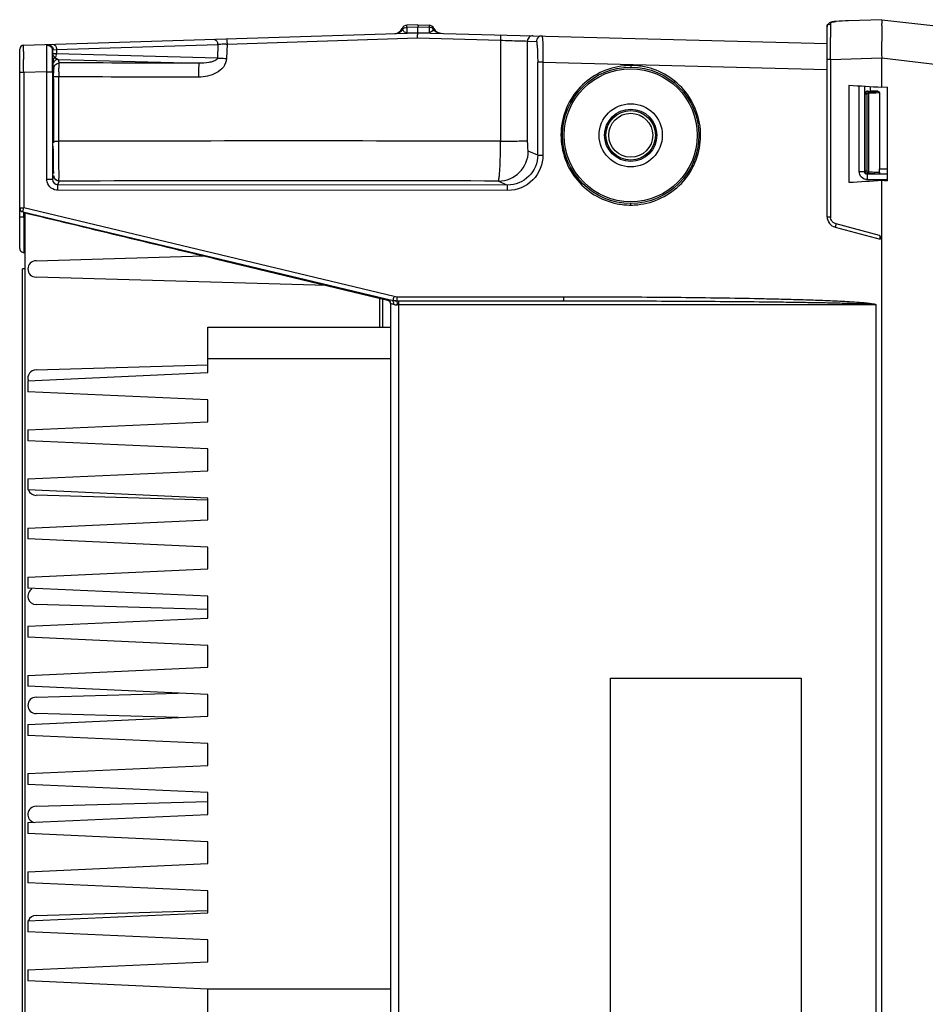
# Model space of a CAD drawing. Header units: inches. Extents: x 0 to 166, y 0 to 117.
# Tile 18 of 80: x 67.47 to 74.01, y 15.08 to 22.19. Entities that reach past the tile are written whole.
import ezdxf

# ---------------------------------------------------------------- set-up
doc = ezdxf.new("R2010")
doc.units = ezdxf.units.IN
doc.header["$LTSCALE"] = 9.105315
doc.header["$MEASUREMENT"] = 0
doc.layers.get('0').update_dxf_attribs({"linetype": 'CONTINUOUS'})

msp = doc.modelspace()

# ---------------------------------------------------------------- linework, layer by layer
at = {"color": 7, "linetype": 'CONTINUOUS'}
for p, q in [((73.3635, 22.1774), (73.3643, 22.1773)), ((73.694, 22.1905), (73.4552, 22.1822)), ((73.694, 22.1905), (80.029, 21.4575)), ((70.3476, 22.1537), (70.2676, 22.1511)), ((70.2676, 22.1366), (70.2676, 22.151)), ((70.2676, 22.1366), (70.3475, 22.1392)), ((70.2676, 22.1366), (70.2676, 22.0964)), ((70.2676, 22.0964), (70.3476, 22.0989)), ((70.3475, 22.1391), (70.4274, 22.1368)), ((70.3476, 22.1537), (70.4275, 22.1511)), ((70.3476, 22.099), (70.4273, 22.0968)), ((70.3476, 22.0967), (70.3476, 22.0989)), ((70.4274, 22.1368), (70.4273, 22.0968)), ((70.4276, 22.1511), (70.4274, 22.1367)), ((73.3003, 22.1388), (73.3003, 22.1393)), ((73.3003, 20.7688), (73.3003, 22.1388)), ((73.6954, 22.1492), (73.6943, 22.0658)), ((67.5022, 22.0069), (70.3476, 22.0967)), ((68.9697, 22.0148), (70.3444, 22.0584)), ((70.2676, 22.0964), (70.2677, 22.0942)), ((70.3444, 22.0584), (70.9426, 22.0427)), ((70.3476, 22.0967), (73.2981, 22.0195)), ((70.4272, 22.0947), (70.4273, 22.0968)), ((70.9426, 22.0427), (70.9438, 21.3135)), ((71.139, 21.3191), (71.1379, 22.0356)), ((71.1379, 22.0356), (71.2023, 22.0339)), ((73.3247, 22.0387), (73.3247, 22.0627)), ((73.3248, 21.9865), (73.3247, 22.0387)), ((67.4736, 20.5403), (67.4736, 21.9774)), ((67.7112, 21.9675), (67.7112, 21.9463)), ((67.7158, 21.9731), (67.74, 21.9742)), ((67.74, 21.9742), (68.9028, 22.0109)), ((67.74, 21.9742), (67.74, 21.9438)), ((68.9028, 22.0109), (68.9001, 21.9134)), ((68.9028, 22.0109), (68.9089, 22.0113)), ((68.9614, 22.0144), (68.9697, 22.0149)), ((68.9697, 22.0148), (68.9669, 21.9108)), ((73.3249, 21.9307), (73.3248, 21.9865)), ((67.502, 21.8853), (67.502, 21.9027)), ((67.5022, 21.8294), (67.502, 21.8853)), ((67.7112, 21.9463), (67.7116, 21.8885)), ((67.7123, 21.864), (67.7116, 21.8885)), ((68.9001, 21.9134), (67.74, 21.9438)), ((67.7599, 21.8788), (67.7517, 21.9034)), ((67.7517, 21.9034), (68.7678, 21.8768)), ((73.325, 21.9022), (73.3003, 21.9022)), ((73.325, 21.9022), (73.3249, 21.9307)), ((73.325, 21.9022), (73.694, 21.9147)), ((73.325, 21.9022), (73.325, 20.7688)), ((73.694, 21.7009), (73.694, 21.9147)), ((73.694, 21.9147), (74.1576, 21.8608)), ((67.5023, 21.8101), (67.5022, 21.8294)), ((67.6697, 21.8154), (67.5023, 21.8101)), ((67.6697, 21.0391), (67.6697, 21.8154)), ((67.6697, 21.8154), (67.7101, 21.8154)), ((67.7101, 21.8154), (67.7101, 21.0391)), ((67.7123, 21.864), (67.7205, 21.8394)), ((71.2115, 21.2134), (71.2115, 21.8839)), ((71.2498, 21.8839), (71.2115, 21.8839)), ((71.2498, 21.8839), (71.2498, 21.2134)), ((71.2498, 21.8839), (73.2985, 21.8303)), ((67.5023, 21.8101), (67.4736, 21.8101)), ((67.5023, 21.8101), (67.5023, 20.8333)), ((67.7561, 21.3131), (67.7562, 21.7778)), ((72.198, 21.7459), (72.198, 21.7339)), ((67.7199, 21.7105), (67.7196, 21.7384)), ((73.4578, 21.7153), (73.4578, 21.0172)), ((73.532, 21.0948), (73.532, 21.7109)), ((73.5703, 21.7086), (73.5703, 21.0948)), ((73.6102, 21.7061), (73.6102, 21.6745)), ((73.6654, 21.6745), (73.6102, 21.6745)), ((73.7334, 21.7039), (73.694, 21.7009)), ((73.7334, 21.7039), (73.7334, 21.0287)), ((67.7144, 21.632), (67.7132, 21.632)), ((73.5753, 21.6523), (73.5709, 21.6568)), ((73.5753, 21.0999), (73.5753, 21.6523)), ((73.5871, 21.6523), (73.5753, 21.6523)), ((73.5871, 21.6523), (73.5871, 21.0999)), ((73.595, 21.672), (73.595, 21.6602)), ((73.6012, 21.6719), (73.595, 21.672)), ((73.6012, 21.6602), (73.595, 21.6602)), ((73.6012, 21.6719), (73.6012, 21.6602)), ((73.6012, 21.0802), (73.6012, 21.6602)), ((73.6774, 21.6628), (73.6774, 21.1151)), ((67.7132, 21.2777), (67.7144, 21.2777)), ((71.2115, 21.2134), (71.1438, 21.2424)), ((71.2115, 21.2134), (71.2498, 21.2134)), ((73.6774, 21.1151), (73.7334, 21.1151)), ((67.6697, 21.0391), (67.7101, 21.0391)), ((67.7187, 21.0649), (67.7101, 21.0391)), ((73.532, 21.0948), (73.5703, 21.0948)), ((73.5753, 21.0999), (73.5703, 21.0948)), ((73.5753, 21.0999), (73.5871, 21.0999)), ((73.595, 21.0802), (73.59, 21.0753)), ((73.7334, 21.0754), (73.59, 21.0753)), ((73.5905, 21.0361), (73.7334, 21.0361)), ((73.595, 21.092), (73.595, 21.0802)), ((73.595, 21.092), (73.6012, 21.092)), ((73.595, 21.0802), (73.6012, 21.0802)), ((67.7495, 20.9996), (67.7581, 21.0255)), ((70.9944, 20.9974), (67.7495, 20.9996)), ((70.9276, 21.026), (70.9944, 20.9974)), ((73.694, 8.7285), (73.694, 21.0316)), ((73.694, 21.0316), (73.7334, 21.0287)), ((70.9971, 20.959), (67.7521, 20.9592)), ((67.4736, 20.8333), (67.5023, 20.8333)), ((67.4978, 20.8135), (67.5023, 20.8333)), ((70.1749, 20.1938), (67.5023, 20.8333)), ((67.5023, 20.7654), (67.474, 20.7654)), ((67.4899, 20.8078), (67.4925, 20.8088)), ((67.4962, 20.8046), (70.1688, 20.1652)), ((67.5023, 20.7875), (67.5023, 20.7995)), ((67.5023, 20.7654), (67.5023, 20.7875)), ((67.5023, 20.7654), (67.5027, 20.5099)), ((67.5023, 20.7654), (67.5129, 20.7653)), ((67.5129, 8.9592), (67.5129, 20.8009)), ((73.3003, 20.7688), (73.325, 20.7688)), ((73.3587, 20.6927), (73.6824, 20.606)), ((73.6788, 20.6332), (73.3644, 20.7174)), ((67.5027, 20.51), (67.5129, 20.51)), ((67.5917, 20.4509), (68.803, 20.4858)), ((68.8868, 20.4656), (70.1286, 20.1671)), ((67.4932, 9.3682), (67.4932, 20.3918)), ((67.5129, 20.3918), (67.4932, 20.3918)), ((69.6905, 20.2724), (67.5917, 20.3328)), ((70.072, 19.9725), (70.072, 20.1807)), ((70.1963, 20.1913), (71.3998, 20.1913)), ((70.0912, 20.1761), (70.0912, 19.9725)), ((70.1281, 20.1699), (70.1286, 20.1671)), ((70.134, 20.1612), (70.1315, 20.1603)), ((70.1507, 9.6188), (70.1507, 20.1412)), ((70.1914, 20.1618), (71.4006, 20.1618)), ((73.6547, 20.1323), (70.1975, 20.1323)), ((70.2067, 20.1323), (70.2067, 9.6278)), ((73.6547, 9.6278), (73.6547, 20.1323)), ((68.8318, 19.6438), (68.8318, 19.9725)), ((68.8318, 19.9725), (70.1507, 19.9725)), ((67.5917, 19.6635), (68.8302, 19.6991)), ((70.1507, 19.7422), (68.8318, 19.7422)), ((67.5326, 19.5848), (68.8318, 19.6438)), ((67.5326, 19.5848), (67.5326, 19.506)), ((68.8318, 19.447), (67.5326, 19.506)), ((68.8318, 19.2895), (68.8318, 19.447)), ((67.5326, 19.2304), (68.8318, 19.2895)), ((67.5326, 19.2304), (67.5326, 19.1517)), ((68.8318, 19.0926), (67.5326, 19.1517)), ((68.8318, 18.9352), (68.8318, 19.0926)), ((67.5326, 18.8761), (68.8318, 18.9352)), ((67.5326, 18.8761), (67.5326, 18.7974)), ((68.8318, 18.7383), (67.5326, 18.7974)), ((68.8314, 18.7223), (67.5917, 18.758)), ((68.8318, 18.5808), (68.8318, 18.7383)), ((67.5326, 18.5218), (68.8318, 18.5808)), ((67.5326, 18.5218), (67.5326, 18.443)), ((68.8318, 18.384), (67.5326, 18.443)), ((68.8318, 18.2265), (68.8318, 18.384)), ((67.5326, 18.1674), (68.8318, 18.2265)), ((67.5326, 18.1674), (67.5326, 18.0887)), ((68.8318, 18.0296), (67.5326, 18.0887)), ((68.8318, 17.8722), (68.8318, 18.0296)), ((68.8336, 17.9348), (67.5917, 17.9706)), ((67.5326, 17.8131), (68.8318, 17.8722)), ((67.5326, 17.8131), (67.5326, 17.7344)), ((68.8318, 17.6753), (67.5326, 17.7344)), ((68.8318, 17.5178), (68.8318, 17.6753)), ((67.5326, 17.4588), (68.8318, 17.5178)), ((67.5326, 17.4588), (67.5326, 17.38)), ((71.7376, 12.321), (71.7376, 17.4391)), ((71.7376, 17.4391), (73.1136, 17.4391)), ((73.1136, 17.4391), (73.1136, 12.321)), ((68.8318, 17.321), (67.5326, 17.38)), ((67.5917, 17.3013), (68.6163, 17.3308)), ((68.8318, 17.1635), (68.8318, 17.321)), ((67.5326, 17.1044), (68.8318, 17.1635)), ((68.6163, 17.1537), (67.5917, 17.1832)), ((67.5326, 17.1044), (67.5326, 17.0257)), ((68.8318, 16.9666), (67.5326, 17.0257)), ((68.8318, 16.8092), (68.8318, 16.9666)), ((67.5326, 16.7501), (68.8318, 16.8092)), ((67.5326, 16.7501), (67.5326, 16.6714)), ((68.8318, 16.6123), (67.5326, 16.6714)), ((68.8318, 16.4548), (68.8318, 16.6123)), ((67.5917, 16.5139), (68.8336, 16.5496)), ((67.5326, 16.3958), (68.8318, 16.4548)), ((67.5326, 16.3958), (67.5326, 16.317)), ((68.8318, 16.258), (67.5326, 16.317)), ((68.8318, 16.1005), (68.8318, 16.258)), ((67.5326, 16.0415), (68.8318, 16.1005)), ((67.5326, 16.0415), (67.5326, 15.9627)), ((68.8318, 15.9037), (67.5326, 15.9627)), ((68.8318, 15.7462), (68.8318, 15.9037)), ((67.5326, 15.6871), (68.8318, 15.7462)), ((67.5917, 15.7265), (68.8314, 15.7622)), ((67.5326, 15.6871), (67.5326, 15.6084)), ((68.8318, 15.5493), (67.5326, 15.6084)), ((68.8318, 15.3918), (68.8318, 15.5493)), ((67.5326, 15.3328), (68.8318, 15.3918)), ((67.5326, 15.3328), (67.5326, 15.2541)), ((68.8318, 15.195), (67.5326, 15.2541)), ((68.8318, 14.5651), (68.8318, 15.195)), ((70.1507, 15.195), (68.8318, 15.195))]:
    msp.add_line(p, q, dxfattribs=at)
for points in [[(73.3636, 22.1774), (73.3591, 22.1771), (73.3507, 22.1763), (73.3427, 22.1752), (73.3355, 22.1739), (73.3289, 22.1722), (73.3228, 22.17), (73.3172, 22.1671), (73.312, 22.1634), (73.3074, 22.1587), (73.3038, 22.1532), (73.3015, 22.1472), (73.3004, 22.141), (73.3003, 22.1393)], [(73.595, 21.6602), (73.5936, 21.66), (73.5923, 21.6597), (73.5911, 21.6591), (73.5899, 21.6583), (73.5889, 21.6573), (73.5881, 21.6562), (73.5876, 21.655), (73.5873, 21.6537), (73.5871, 21.6523)], [(73.5871, 21.0999), (73.5873, 21.0985), (73.5876, 21.0972), (73.5882, 21.096), (73.589, 21.0948), (73.59, 21.0938), (73.5911, 21.093), (73.5923, 21.0925), (73.5936, 21.0921), (73.595, 21.092)]]:
    msp.add_lwpolyline(points, dxfattribs=at)
for radius in [0.4921, 0.4803, 0.2279, 0.1885, 0.1786, 0.1589]:
    msp.add_circle((71.883, 21.3564), radius, dxfattribs=at)
for centre, radius, start, end in [((73.3847, 21.8908), 0.2873, 94.06812, 95.50955), ((73.5414, 19.7093), 2.4743, 91.99778, 94.10478), ((70.1783, 22.1505), 0.0591, 271.80803, 336.84427), ((70.2688, 22.1118), 0.0394, 91.70542, 156.84008), ((70.4263, 22.1118), 0.0394, 23.73849, 88.45627), ((70.4145, 22.1446), 0.0509, 331.04331, 332.95985), ((70.5164, 22.1514), 0.0591, 203.73425, 268.5), ((77.6087, 22.1368), 4.284, 179.64875, 179.78993), ((97.7348, 22.0907), 24.4101, 179.85501, 180.06575), ((72.5305, 22.1619), 1.1649, 359.37318, 0.09623), ((71.1772, 22.0357), 0.0393, 88.53473, 180.06956), ((71.2416, 22.034), 0.0392, 169.80799, 180.0159), ((88.2273, 21.8583), 14.5346, 179.18222, 179.38211), ((67.5031, 21.9774), 0.0295, 91.79902, 180.00862), ((90.9203, 21.9676), 23.4184, 180.01363, 180.15862), ((67.6732, 21.9671), 0.038, 10.88679, 21.14638), ((67.6748, 21.9674), 0.0363, 0.21589, 10.92225), ((67.6749, 21.9728), 0.0409, 0.38043, 10.72011), ((69.3349, 15.3005), 6.7243, 93.18398, 93.63254), ((70.2629, 21.7781), 2.5066, 179.15551, 180.006), ((71.8894, 21.298), 0.5623, 90.6236, 95.72922), ((71.8782, 21.308), 0.5524, 84.2538, 89.46839), ((71.8806, 21.3316), 0.5287, 78.93233, 84.25825), ((84.7403, 21.5678), 17.0258, 179.40909, 179.72072), ((58.0381, 21.6411), 9.682, 0.57607, 0.72036), ((46.237, 21.5374), 21.4836, 0.29288, 0.4618), ((27.148, 21.453), 40.5728, 359.89283, 0.27418), ((73.5992, 23.014), 1.3421, 270.08694, 270.49938), ((31.2486, 21.4433), 36.4721, 359.77672, 359.89605), ((67.7604, 22.7089), 1.3958, 269.56128, 269.82661), ((69.426, -587.9609), 609.2762, 89.8572664, 90.15703), ((70.927, 21.2427), 0.2167, 270.16052, 359.92681), ((67.7495, 21.039), 0.0394, 179.93757, 269.90544), ((67.7576, 21.065), 0.0389, 180.07922, 190.61467), ((69.4244, -565.4699), 586.4978, 89.8531501, 90.1627849), ((71.886, 21.3813), 0.5288, 258.93155, 264.25733), ((71.8885, 21.405), 0.5526, 264.25289, 269.46653), ((71.8772, 21.4146), 0.5621, 270.62166, 275.72819), ((73.3791, 20.7688), 0.0787, 180, 255), ((73.3778, 20.7688), 0.0527, 180.03634, 188.72136), ((67.5031, 20.5351), 0.0251, 260.13953, 269.22763), ((67.5917, 20.3918), 0.0591, 90, 270), ((69.963, 20.2116), 0.2111, 352.96707, 353.61998), ((70.1964, 20.2836), 0.0923, 256.57233, 269.97884), ((70.0773, 19.8341), 0.3168, 73.43953, 74.14939), ((70.0464, 19.73), 0.4254, 72.86405, 73.44492), ((70.1273, 20.1418), 0.0447, 353.15111, 358.66046), ((70.0563, 20.1323), 0.1412, 0.0035, 2.085), ((69.9632, 20.1483), 0.2433, 357.64189, 358.2115), ((67.5917, 19.6044), 0.0591, 90, 199.36566), ((67.5917, 18.817), 0.0591, 200.25769, 270), ((67.5917, 18.0296), 0.0591, 120.42393, 270), ((67.5917, 17.2422), 0.0591, 90, 270), ((67.5917, 16.4548), 0.0591, 90, 256.14586), ((67.5917, 15.6674), 0.0591, 90, 160.33143)]:
    msp.add_arc(centre, radius, start, end, dxfattribs=at)
for start_param, end_param in [(0.50718, 0.531309), (-0.531309, -0.50718)]:
    msp.add_ellipse((56.448, 21.3663), major_axis=(19.7297, 0), ratio=0.034921, start_param=start_param, end_param=end_param, dxfattribs=at)
for points, knots in [([(73.3248, 22.163), (73.3248, 22.1649), (73.3271, 22.1694), (73.3314, 22.1713), (73.3339, 22.1723)], [0, 0, 0, 0, 0.416677, 1, 1, 1, 1]), ([(73.694, 22.1905), (73.6941, 22.1899), (73.6954, 22.1811), (73.6954, 22.1722), (73.6954, 22.1639)], [0, 0, 0, 0, 0.063974, 1, 1, 1, 1]), ([(70.2359, 22.1195), (70.235, 22.1212), (70.2338, 22.1237), (70.2329, 22.1263), (70.2327, 22.1271)], [0, 0, 0, 0, 0.697805, 1, 1, 1, 1]), ([(70.2676, 22.0964), (70.2618, 22.0968), (70.2477, 22.1003), (70.2393, 22.1125), (70.2359, 22.1195)], [0, 0, 0, 0, 0.428737, 1, 1, 1, 1]), ([(70.3476, 22.1537), (70.3464, 22.1534), (70.3492, 22.1462), (70.3475, 22.1428), (70.3475, 22.1392)], [0, 0, 0, 0, 0.251765, 1, 1, 1, 1]), ([(70.459, 22.1199), (70.458, 22.1178), (70.4518, 22.1061), (70.4383, 22.0974), (70.4273, 22.0968)], [0, 0, 0, 0, 0.174734, 1, 1, 1, 1]), ([(70.4624, 22.1276), (70.4626, 22.1271), (70.4609, 22.1249), (70.4606, 22.1229), (70.4598, 22.1214)], [0, 0, 0, 0, 0.252882, 1, 1, 1, 1]), ([(73.3003, 22.1393), (73.3004, 22.1448), (73.3013, 22.1573), (73.3158, 22.1594), (73.3199, 22.1566)], [0, 0, 0, 0, 0.527715, 1, 1, 1, 1]), ([(68.8737, 22.0502), (68.8854, 22.0506), (68.9007, 22.033), (68.9027, 22.0163), (68.9028, 22.0109)], [0, 0, 0, 0, 0.683298, 1, 1, 1, 1]), ([(68.9673, 22.0532), (68.9684, 22.0532), (68.9672, 22.0472), (68.9701, 22.0374), (68.9694, 22.024), (68.9697, 22.0148)], [0, 0, 0, 0, 0.084298, 0.288905, 1, 1, 1, 1]), ([(70.3444, 22.0584), (70.3437, 22.0674), (70.3443, 22.0808), (70.3469, 22.091), (70.3466, 22.0967), (70.3476, 22.0967)], [0, 0, 0, 0, 0.705387, 0.920981, 1, 1, 1, 1]), ([(70.9474, 22.081), (70.9435, 22.0811), (70.9458, 22.0605), (70.9428, 22.0518), (70.9426, 22.0427)], [0, 0, 0, 0, 0.297369, 1, 1, 1, 1]), ([(70.9426, 22.0427), (70.9876, 22.0412), (71.0525, 22.0373), (71.1179, 22.0384), (71.1379, 22.0356)], [0, 0, 0, 0, 0.69094, 1, 1, 1, 1]), ([(71.2023, 22.0339), (71.2063, 22.0339), (71.2049, 22.0111), (71.2106, 21.9872), (71.2106, 21.9374), (71.2115, 21.9031), (71.2115, 21.8839)], [0, 0, 0, 0, 0.0797, 0.296071, 0.619012, 1, 1, 1, 1]), ([(71.2427, 22.0733), (71.2377, 22.0734), (71.2196, 22.0708), (71.2053, 22.0537), (71.203, 22.0409)], [0, 0, 0, 0, 0.275547, 1, 1, 1, 1]), ([(71.2427, 22.0733), (71.244, 22.0733), (71.2445, 22.0661), (71.2462, 22.0574), (71.2471, 22.039), (71.2488, 22.0055), (71.2498, 21.9526), (71.2499, 21.9081), (71.2498, 21.8839)], [0, 0, 0, 0, 0.021153, 0.078403, 0.170862, 0.29486, 0.618333, 1, 1, 1, 1]), ([(67.5019, 21.962), (67.5019, 21.9677), (67.502, 21.9825), (67.5017, 21.9973), (67.5021, 22.0063)], [0, 0, 0, 0, 0.389115, 1, 1, 1, 1]), ([(67.6697, 21.8154), (67.6696, 21.8365), (67.6695, 21.8998), (67.6687, 21.9632), (67.6703, 22.0055)], [0, 0, 0, 0, 0.332597, 1, 1, 1, 1]), ([(67.6703, 22.0055), (67.6704, 22.0073), (67.6714, 22.0114), (67.6755, 22.0124), (67.6773, 22.0124)], [0, 0, 0, 0, 0.502467, 1, 1, 1, 1]), ([(67.7101, 21.8154), (67.7101, 21.8323), (67.7103, 21.883), (67.7101, 21.9337), (67.7112, 21.9675)], [0, 0, 0, 0, 0.332615, 1, 1, 1, 1]), ([(67.7109, 22.0135), (67.7229, 22.0139), (67.738, 21.9959), (67.7399, 21.9793), (67.74, 21.9742)], [0, 0, 0, 0, 0.699393, 1, 1, 1, 1]), ([(67.7112, 21.9675), (67.7112, 21.9689), (67.7117, 21.9719), (67.7146, 21.973), (67.7158, 21.9731)], [0, 0, 0, 0, 0.532141, 1, 1, 1, 1]), ([(67.74, 21.9438), (67.7329, 21.9441), (67.7258, 21.9467), (67.7118, 21.9437), (67.7112, 21.9463)], [0, 0, 0, 0, 0.731567, 1, 1, 1, 1]), ([(67.7517, 21.9034), (67.7417, 21.9034), (67.7207, 21.8951), (67.7123, 21.8741), (67.7123, 21.864)], [0, 0, 0, 0, 0.4995, 1, 1, 1, 1]), ([(67.7239, 21.9121), (67.7204, 21.9098), (67.7126, 21.9048), (67.715, 21.8949), (67.7176, 21.8921)], [0, 0, 0, 0, 0.520294, 1, 1, 1, 1]), ([(67.7316, 21.9162), (67.7303, 21.9156), (67.7277, 21.9143), (67.7252, 21.9128), (67.7239, 21.9121)], [0, 0, 0, 0, 0.491464, 1, 1, 1, 1]), ([(68.9669, 21.9108), (68.9655, 21.8889), (68.9482, 21.8448), (68.8759, 21.7897), (68.8077, 21.7776), (68.7637, 21.7758)], [0, 0, 0, 0, 0.249358, 0.500589, 1, 1, 1, 1]), ([(68.9001, 21.9134), (68.8981, 21.9016), (68.8715, 21.8884), (68.8277, 21.8787), (68.7912, 21.8764), (68.7678, 21.8768)], [0, 0, 0, 0, 0.253952, 0.503832, 1, 1, 1, 1]), ([(68.9001, 21.9134), (68.9049, 21.9132), (68.9272, 21.9121), (68.9494, 21.9113), (68.9669, 21.9108)], [0, 0, 0, 0, 0.214619, 1, 1, 1, 1]), ([(67.7175, 21.8289), (67.7157, 21.8293), (67.7187, 21.8165), (67.715, 21.8055), (67.7164, 21.7758), (67.7155, 21.7556), (67.7154, 21.7433)], [0, 0, 0, 0, 0.06424, 0.256487, 0.571383, 1, 1, 1, 1]), ([(67.7205, 21.8394), (67.7205, 21.8416), (67.7209, 21.8461), (67.7221, 21.8504), (67.7228, 21.8525)], [0, 0, 0, 0, 0.498163, 1, 1, 1, 1]), ([(67.7209, 21.814), (67.7209, 21.8169), (67.7208, 21.8251), (67.7209, 21.8333), (67.7206, 21.8385)], [0, 0, 0, 0, 0.361524, 1, 1, 1, 1]), ([(67.7228, 21.8525), (67.7236, 21.8546), (67.7254, 21.8588), (67.728, 21.8625), (67.7294, 21.8642)], [0, 0, 0, 0, 0.50057, 1, 1, 1, 1]), ([(67.7565, 21.815), (67.7566, 21.8198), (67.7569, 21.8361), (67.7574, 21.8524), (67.758, 21.8638)], [0, 0, 0, 0, 0.297186, 1, 1, 1, 1]), ([(67.758, 21.8638), (67.7583, 21.8674), (67.7593, 21.8718), (67.7587, 21.8779), (67.7599, 21.8788)], [0, 0, 0, 0, 0.71767, 1, 1, 1, 1]), ([(68.7678, 21.8768), (68.7653, 21.8753), (68.7674, 21.8623), (68.7637, 21.8436), (68.7642, 21.8116), (68.7636, 21.7885), (68.7636, 21.7758)], [0, 0, 0, 0, 0.085213, 0.304695, 0.62586, 1, 1, 1, 1]), ([(71.8333, 21.8576), (71.717, 21.8458), (71.4848, 21.7342), (71.3364, 21.3831), (71.4498, 21.0197), (71.6698, 20.8849), (71.7845, 20.8624)], [0, 0, 0, 0, 0.24996, 0.499982, 0.750019, 1, 1, 1, 1]), ([(71.8833, 21.8603), (71.8833, 21.8577), (71.8821, 21.8551), (71.8843, 21.8485), (71.883, 21.8485)], [0, 0, 0, 0, 0.676615, 1, 1, 1, 1]), ([(71.9333, 20.8553), (72.0497, 20.867), (72.2819, 20.9786), (72.4302, 21.3297), (72.3168, 21.6932), (72.0969, 21.8279), (71.9821, 21.8504)], [0, 0, 0, 0, 0.24996, 0.499982, 0.750019, 1, 1, 1, 1]), ([(67.7562, 21.7778), (67.7479, 21.7778), (67.739, 21.7813), (67.7221, 21.7756), (67.721, 21.7788)], [0, 0, 0, 0, 0.709457, 1, 1, 1, 1]), ([(73.5923, 21.6747), (73.5892, 21.6748), (73.5793, 21.6731), (73.5714, 21.6636), (73.5709, 21.6568)], [0, 0, 0, 0, 0.309229, 1, 1, 1, 1]), ([(73.6109, 21.672), (73.6169, 21.672), (73.6351, 21.6725), (73.6534, 21.6723), (73.6654, 21.6745)], [0, 0, 0, 0, 0.332983, 1, 1, 1, 1]), ([(67.7144, 21.632), (67.7155, 21.632), (67.7124, 21.6416), (67.7147, 21.6452), (67.7147, 21.6502)], [0, 0, 0, 0, 0.172161, 1, 1, 1, 1]), ([(73.595, 21.672), (73.5903, 21.672), (73.58, 21.6716), (73.578, 21.6594), (73.5805, 21.6563)], [0, 0, 0, 0, 0.542958, 1, 1, 1, 1]), ([(73.6774, 21.6628), (73.674, 21.6622), (73.6486, 21.6605), (73.6231, 21.6602), (73.6012, 21.6602)], [0, 0, 0, 0, 0.137845, 1, 1, 1, 1]), ([(70.9438, 21.3135), (70.9682, 21.3136), (71.0131, 21.3142), (71.0725, 21.3144), (71.1125, 21.3178), (71.1335, 21.3167), (71.139, 21.3191)], [0, 0, 0, 0, 0.374969, 0.69046, 0.907696, 1, 1, 1, 1]), ([(71.1438, 21.2424), (71.1417, 21.2433), (71.1425, 21.2535), (71.1396, 21.2673), (71.1395, 21.2918), (71.139, 21.3094), (71.139, 21.3191)], [0, 0, 0, 0, 0.085498, 0.301551, 0.62171, 1, 1, 1, 1]), ([(67.7147, 21.2589), (67.7147, 21.2635), (67.7147, 21.2667), (67.7145, 21.2772), (67.7145, 21.2732), (67.7145, 21.2721)], [0, 0, 0, 0, 0.699301, 0.833854, 1, 1, 1, 1]), ([(67.7147, 21.2589), (67.7148, 21.2342), (67.7153, 21.1909), (67.7154, 21.1398), (67.7165, 21.11), (67.716, 21.0936), (67.7179, 21.0875), (67.7165, 21.0806), (67.7175, 21.0808)], [0, 0, 0, 0, 0.415862, 0.73397, 0.84919, 0.93267, 0.983225, 1, 1, 1, 1]), ([(67.7209, 21.3141), (67.7218, 21.3115), (67.7355, 21.316), (67.7428, 21.3132), (67.7497, 21.3131)], [0, 0, 0, 0, 0.281782, 1, 1, 1, 1]), ([(67.7581, 21.0255), (67.7561, 21.0332), (67.759, 21.0625), (67.7556, 21.1215), (67.7567, 21.2096), (67.7562, 21.2767), (67.7561, 21.313)], [0, 0, 0, 0, 0.082809, 0.299756, 0.620593, 1, 1, 1, 1]), ([(70.9276, 21.026), (70.9299, 21.027), (70.9312, 21.0369), (70.9345, 21.0524), (70.9366, 21.0798), (70.9402, 21.1309), (70.9428, 21.2102), (70.9437, 21.2771), (70.9438, 21.3134)], [0, 0, 0, 0, 0.025669, 0.085798, 0.179279, 0.303025, 0.62274, 1, 1, 1, 1]), ([(71.2115, 21.2134), (71.2115, 21.1582), (71.165, 21.043), (71.0497, 20.9973), (70.9944, 20.9974)], [0, 0, 0, 0, 0.500037, 1, 1, 1, 1]), ([(71.2498, 21.2134), (71.2497, 21.1487), (71.1962, 21.0146), (71.0617, 20.958), (70.9971, 20.959)], [0, 0, 0, 0, 0.500292, 1, 1, 1, 1]), ([(73.5905, 21.0361), (73.5756, 21.0365), (73.5441, 21.0484), (73.5325, 21.0799), (73.532, 21.0948)], [0, 0, 0, 0, 0.499845, 1, 1, 1, 1]), ([(73.5703, 21.0948), (73.5703, 21.0902), (73.5706, 21.0798), (73.5828, 21.0779), (73.5857, 21.0804)], [0, 0, 0, 0, 0.547658, 1, 1, 1, 1]), ([(73.5753, 21.0999), (73.5753, 21.0952), (73.5757, 21.0848), (73.5879, 21.0829), (73.591, 21.0854)], [0, 0, 0, 0, 0.542958, 1, 1, 1, 1]), ([(73.5909, 21.036), (73.5909, 21.045), (73.5894, 21.0576), (73.5918, 21.0716), (73.59, 21.0753)], [0, 0, 0, 0, 0.689017, 1, 1, 1, 1]), ([(73.6012, 21.092), (73.6186, 21.092), (73.6442, 21.0902), (73.6711, 21.0919), (73.6793, 21.089)], [0, 0, 0, 0, 0.666444, 1, 1, 1, 1]), ([(73.6012, 21.0802), (73.6112, 21.0802), (73.623, 21.0803), (73.6769, 21.0784), (73.6656, 21.0758)], [0, 0, 0, 0, 0.461927, 1, 1, 1, 1]), ([(73.6748, 21.0786), (73.6735, 21.0777), (73.6705, 21.0763), (73.6673, 21.0759), (73.6656, 21.0758)], [0, 0, 0, 0, 0.485613, 1, 1, 1, 1]), ([(73.6793, 21.089), (73.6796, 21.0869), (73.679, 21.0828), (73.6763, 21.0797), (73.6748, 21.0786)], [0, 0, 0, 0, 0.52576, 1, 1, 1, 1]), ([(67.7521, 20.9592), (67.7345, 20.9599), (67.6981, 20.9701), (67.6766, 21.0023), (67.6722, 21.0194)], [0, 0, 0, 0, 0.500603, 1, 1, 1, 1]), ([(67.7484, 20.9603), (67.7484, 20.9694), (67.7512, 20.9812), (67.7467, 20.9968), (67.7495, 20.9996)], [0, 0, 0, 0, 0.697745, 1, 1, 1, 1]), ([(70.9934, 20.958), (70.9934, 20.9672), (70.9962, 20.979), (70.9916, 20.9946), (70.9944, 20.9974)], [0, 0, 0, 0, 0.697506, 1, 1, 1, 1]), ([(67.4962, 20.8046), (67.4904, 20.806), (67.4778, 20.8091), (67.4763, 20.8244), (67.4796, 20.8286)], [0, 0, 0, 0, 0.530099, 1, 1, 1, 1]), ([(71.8833, 20.8525), (71.8833, 20.8552), (71.8821, 20.8578), (71.8843, 20.8643), (71.883, 20.8643)], [0, 0, 0, 0, 0.676613, 1, 1, 1, 1]), ([(67.4837, 20.8074), (67.4846, 20.8072), (67.4867, 20.807), (67.4888, 20.8075), (67.4899, 20.8078)], [0, 0, 0, 0, 0.458661, 1, 1, 1, 1]), ([(67.4978, 20.8135), (67.4973, 20.8114), (67.4971, 20.8085), (67.4959, 20.8054), (67.4962, 20.8046)], [0, 0, 0, 0, 0.706496, 1, 1, 1, 1]), ([(73.3644, 20.7174), (73.3637, 20.7146), (73.3619, 20.7076), (73.3602, 20.7025), (73.359, 20.695), (73.36, 20.6983), (73.3603, 20.6994)], [0, 0, 0, 0, 0.35618, 0.809705, 0.871574, 1, 1, 1, 1]), ([(73.6788, 20.6332), (73.6793, 20.63), (73.6804, 20.6221), (73.6813, 20.6167), (73.6823, 20.6079), (73.6817, 20.6113), (73.6815, 20.6123)], [0, 0, 0, 0, 0.353498, 0.815518, 0.888161, 1, 1, 1, 1]), ([(67.4736, 20.5403), (67.4736, 20.5305), (67.482, 20.5163), (67.4949, 20.511), (67.4987, 20.5103)], [0, 0, 0, 0, 0.711781, 1, 1, 1, 1]), ([(70.1688, 20.1652), (70.1682, 20.1669), (70.172, 20.1738), (70.1718, 20.1806), (70.1725, 20.1857)], [0, 0, 0, 0, 0.264074, 1, 1, 1, 1]), ([(70.1963, 20.1913), (70.1961, 20.188), (70.196, 20.1783), (70.1962, 20.1686), (70.197, 20.1623)], [0, 0, 0, 0, 0.339569, 1, 1, 1, 1]), ([(71.4006, 20.1618), (71.3977, 20.1618), (71.4029, 20.178), (71.3998, 20.1843), (71.3998, 20.1913)], [0, 0, 0, 0, 0.291735, 1, 1, 1, 1]), ([(71.3998, 20.1913), (71.5879, 20.1913), (71.8701, 20.1904), (72.2464, 20.1872), (72.5285, 20.1836), (72.7636, 20.1795), (72.9517, 20.1752), (73.0927, 20.1714), (73.2338, 20.1668), (73.3512, 20.162), (73.4452, 20.1574), (73.5153, 20.1525), (73.575, 20.1495), (73.6195, 20.1406), (73.6466, 20.1408), (73.6547, 20.1323)], [0, 0, 0, 0, 0.250009, 0.375014, 0.500019, 0.625024, 0.687526, 0.750029, 0.812531, 0.875033, 0.906284, 0.937536, 0.968782, 0.984396, 1, 1, 1, 1]), ([(70.1281, 20.1699), (70.1339, 20.1685), (70.1465, 20.1655), (70.1479, 20.1501), (70.1447, 20.1459)], [0, 0, 0, 0, 0.530059, 1, 1, 1, 1]), ([(70.1345, 20.1697), (70.1332, 20.1699), (70.1312, 20.1701), (70.1292, 20.1703), (70.1285, 20.1702)], [0, 0, 0, 0, 0.64828, 1, 1, 1, 1]), ([(70.1507, 20.1384), (70.1507, 20.1441), (70.1506, 20.1553), (70.1387, 20.1624), (70.134, 20.1612)], [0, 0, 0, 0, 0.535892, 1, 1, 1, 1]), ([(70.1507, 20.1412), (70.1507, 20.1424), (70.158, 20.1398), (70.1606, 20.1397), (70.1638, 20.1388)], [0, 0, 0, 0, 0.253294, 1, 1, 1, 1]), ([(70.1596, 20.1652), (70.1657, 20.1634), (70.1716, 20.1531), (70.1721, 20.1438), (70.172, 20.1408)], [0, 0, 0, 0, 0.674307, 1, 1, 1, 1]), ([(70.1717, 20.1365), (70.1739, 20.1358), (70.1785, 20.1345), (70.1832, 20.1336), (70.1856, 20.1332)], [0, 0, 0, 0, 0.478341, 1, 1, 1, 1]), ([(70.1856, 20.1332), (70.1876, 20.1329), (70.1915, 20.1324), (70.1955, 20.1323), (70.1975, 20.1323)], [0, 0, 0, 0, 0.490181, 1, 1, 1, 1]), ([(70.1914, 20.1618), (70.1942, 20.1618), (70.1963, 20.1497), (70.1972, 20.1431), (70.1975, 20.1374)], [0, 0, 0, 0, 0.326222, 1, 1, 1, 1]), ([(70.2051, 20.1618), (70.2069, 20.1618), (70.2049, 20.1505), (70.2065, 20.1459), (70.2064, 20.1407)], [0, 0, 0, 0, 0.253382, 1, 1, 1, 1]), ([(71.4006, 20.1618), (71.5885, 20.1618), (71.8704, 20.1613), (72.2462, 20.1597), (72.528, 20.1579), (72.7629, 20.1559), (72.9508, 20.1537), (73.0917, 20.1518), (73.2326, 20.1496), (73.35, 20.1471), (73.444, 20.1448), (73.5142, 20.1424), (73.5737, 20.141), (73.6188, 20.1363), (73.6458, 20.1399), (73.6547, 20.1323)], [0, 0, 0, 0, 0.250012, 0.375018, 0.500024, 0.625031, 0.687534, 0.750037, 0.81254, 0.875043, 0.906294, 0.937546, 0.968794, 0.984401, 1, 1, 1, 1])]:
    msp.add_open_spline(points, degree=3, knots=knots, dxfattribs=at)
for points in [[(73.3339, 22.1723), (73.3413, 22.1751), (73.3493, 22.1759), (73.3571, 22.1767)], [(70.1884, 22.0917), (70.2068, 22.0923), (70.2263, 22.1039), (70.2359, 22.1195)], [(70.2359, 22.1195), (70.2391, 22.1241), (70.2427, 22.1287), (70.2474, 22.1317)], [(70.2474, 22.1317), (70.2521, 22.1347), (70.2595, 22.1347), (70.2642, 22.1316)], [(70.3476, 22.099), (70.347, 22.1123), (70.348, 22.1257), (70.3475, 22.1391)], [(70.4472, 22.1322), (70.4425, 22.135), (70.4354, 22.1348), (70.4308, 22.1318)], [(70.459, 22.1199), (70.4558, 22.1246), (70.4521, 22.1293), (70.4472, 22.1322)], [(70.5065, 22.0926), (70.4883, 22.0931), (70.4687, 22.1044), (70.459, 22.1199)], [(67.6703, 22.0055), (67.6855, 22.006), (67.7031, 21.9949), (67.7086, 21.9808)], [(67.6773, 22.0124), (67.6938, 22.0129), (67.712, 21.9967), (67.7151, 21.9804)], [(73.6936, 22.0151), (73.6933, 21.9816), (73.693, 21.9482), (73.694, 21.9147)], [(67.7316, 21.9162), (67.722, 21.9236), (67.7114, 21.9341), (67.7112, 21.9463)], [(67.7316, 21.9162), (67.7366, 21.9232), (67.7408, 21.9335), (67.7373, 21.9414)], [(67.7517, 21.9034), (67.7438, 21.904), (67.7361, 21.9097), (67.7316, 21.9162)], [(67.7294, 21.8642), (67.7365, 21.873), (67.7486, 21.8788), (67.7599, 21.8788)], [(68.7678, 21.8768), (68.4318, 21.8772), (68.0959, 21.8778), (67.7599, 21.8788)], [(68.7637, 21.7758), (68.4279, 21.7762), (68.092, 21.7769), (67.7562, 21.7778)], [(73.6654, 21.6745), (73.671, 21.6745), (73.6774, 21.6684), (73.6774, 21.6628)], [(73.6793, 21.089), (73.6785, 21.0969), (73.6771, 21.105), (73.6783, 21.113)], [(67.6722, 21.0194), (67.6705, 21.0258), (67.6697, 21.0324), (67.6697, 21.0391)], [(67.7581, 21.0255), (67.7413, 21.0255), (67.7225, 21.0413), (67.7194, 21.0578)], [(67.4736, 20.8298), (67.4736, 20.8216), (67.4757, 20.8093), (67.4837, 20.8074)], [(67.4962, 20.8009), (67.9597, 20.689), (68.4232, 20.577), (68.8868, 20.4656)], [(73.344, 20.7281), (73.3344, 20.7361), (73.3275, 20.7484), (73.3256, 20.7608)], [(73.3644, 20.7174), (73.357, 20.7194), (73.3499, 20.7231), (73.344, 20.7281)], [(73.694, 20.6002), (73.694, 20.6123), (73.6861, 20.6235), (73.6788, 20.6332)], [(70.1688, 20.1652), (70.1779, 20.163), (70.1877, 20.1609), (70.1967, 20.1634)], [(70.1914, 20.1618), (70.1841, 20.1618), (70.1767, 20.162), (70.1695, 20.1634)]]:
    msp.add_open_spline(points, degree=3, dxfattribs=at)

doc.saveas('drawing.dxf')
